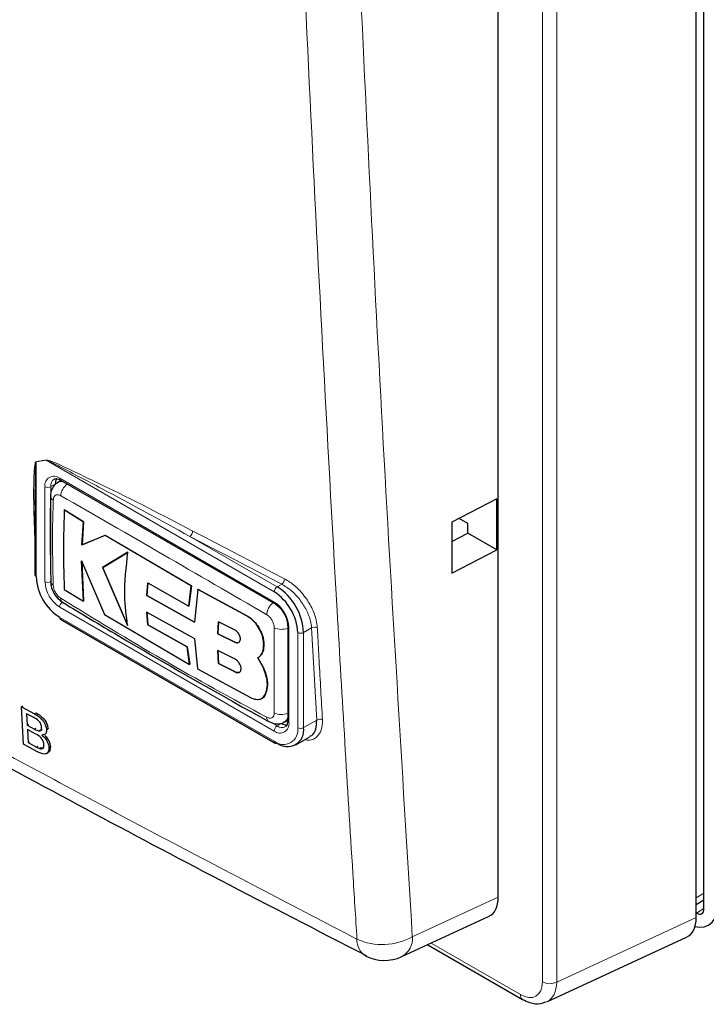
# Paper-space layout 'Blatt2' of a CAD drawing. Header units: millimetres. Extents: x 5 to 418, y 2 to 292.
# Tile 3 of 64: x 118 to 134, y 88 to 112. Entities that reach past the tile are written whole.
import ezdxf

# ---------------------------------------------------------------- set-up
doc = ezdxf.new("R2010")
doc.units = ezdxf.units.MM

psp = doc.layouts.new('Blatt2')

# ---------------------------------------------------------------- linework, layer by layer
at = {"color": 7, "linetype": 'Continuous', "lineweight": 25}
for p, q in [((134.129, 90.656), (134.129, 178.883)), ((133.943, 90.447), (133.943, 178.215)), ((129.179, 90.941), (129.179, 146.318)), ((118.659, 100.959), (118.583, 100.915)), ((118.647, 100.97), (123.808, 97.99)), ((129.142, 100.517), (128.062, 99.957)), ((129.142, 99.292), (129.142, 100.517)), ((118.031, 100.22), (118.031, 98.689)), ((118.737, 100.253), (118.74, 100.255)), ((119.196, 99.966), (118.737, 100.253)), ((118.74, 100.255), (119.199, 99.968)), ((119.162, 99.41), (119.196, 99.966)), ((119.199, 99.968), (119.165, 99.412)), ((119.196, 99.966), (119.199, 99.968)), ((128.062, 99.957), (128.062, 98.73)), ((128.447, 99.924), (128.239, 100.049)), ((128.447, 99.694), (128.447, 99.924)), ((119.721, 99.64), (119.162, 99.41)), ((119.165, 99.412), (119.724, 99.642)), ((119.721, 99.64), (119.724, 99.642)), ((121.792, 98.426), (119.721, 99.64)), ((119.724, 99.642), (121.795, 98.428)), ((128.062, 99.493), (128.447, 99.694)), ((129.142, 99.292), (128.447, 99.694)), ((119.162, 99.41), (119.165, 99.412)), ((119.662, 98.869), (120.271, 99.24)), ((128.062, 98.73), (129.142, 99.292)), ((119.152, 99.028), (119.702, 97.739)), ((119.195, 98.054), (119.152, 99.028)), ((119.155, 99.03), (119.198, 98.056)), ((120.267, 99.238), (119.659, 98.867)), ((119.659, 98.867), (119.662, 98.869)), ((119.659, 98.867), (120.261, 97.474)), ((120.265, 97.476), (119.662, 98.869)), ((118.405, 98.536), (118.405, 98.542)), ((118.736, 98.341), (119.195, 98.054)), ((120.722, 98.192), (120.746, 98.495)), ((120.75, 98.497), (120.725, 98.194)), ((120.746, 98.495), (121.733, 97.939)), ((121.733, 97.939), (121.792, 98.426)), ((121.795, 98.428), (121.736, 97.941)), ((121.792, 98.426), (121.795, 98.428)), ((121.946, 98.341), (121.869, 97.553)), ((121.946, 98.341), (121.949, 98.343)), ((123.134, 97.699), (121.946, 98.341)), ((121.949, 98.343), (123.137, 97.701)), ((119.195, 98.054), (119.198, 98.056)), ((120.722, 98.192), (120.725, 98.194)), ((121.869, 97.553), (120.722, 98.192)), ((120.725, 98.194), (121.872, 97.555)), ((121.733, 97.939), (121.736, 97.941)), ((118.647, 97.622), (123.808, 94.642)), ((119.702, 97.739), (121.75, 96.536)), ((120.72, 97.795), (121.867, 97.157)), ((120.745, 97.489), (120.72, 97.795)), ((120.724, 97.797), (120.749, 97.491)), ((120.745, 97.489), (120.749, 97.491)), ((121.691, 96.955), (120.745, 97.489)), ((120.749, 97.491), (121.695, 96.957)), ((122.447, 97.561), (122.431, 97.271)), ((122.435, 97.274), (122.45, 97.563)), ((122.849, 97.356), (122.447, 97.561)), ((124.112, 97.465), (124.112, 95.178)), ((121.867, 97.157), (121.944, 96.428)), ((122.431, 97.271), (122.435, 97.274)), ((122.431, 97.271), (122.838, 97.069)), ((122.841, 97.071), (122.435, 97.274)), ((121.691, 96.955), (121.695, 96.957)), ((121.75, 96.536), (121.691, 96.955)), ((121.695, 96.957), (121.754, 96.538)), ((122.45, 96.561), (122.433, 96.872)), ((123.534, 97.012), (123.537, 97.014)), ((122.43, 96.869), (122.446, 96.559)), ((122.836, 96.667), (122.43, 96.869)), ((123.528, 96.451), (123.393, 96.694)), ((123.395, 96.694), (123.398, 96.696)), ((123.397, 96.696), (123.531, 96.453)), ((121.75, 96.536), (121.754, 96.538)), ((121.944, 96.428), (123.22, 95.74)), ((122.446, 96.559), (122.45, 96.561)), ((122.446, 96.559), (122.849, 96.354)), ((122.852, 96.356), (122.45, 96.561)), ((123.528, 96.451), (123.531, 96.453)), ((123.487, 95.718), (123.49, 95.72)), ((123.568, 95.811), (123.571, 95.813)), ((117.704, 95.518), (117.736, 95.542)), ((117.756, 94.614), (117.704, 95.518)), ((117.704, 95.518), (118.019, 95.349)), ((117.989, 95.264), (117.828, 95.35)), ((117.828, 95.35), (117.844, 95.072)), ((117.844, 95.072), (117.877, 95.095)), ((117.844, 95.072), (118.018, 94.979)), ((118.311, 94.965), (118.344, 94.989)), ((124.032, 95.15), (124.108, 95.194)), ((118.036, 94.868), (117.85, 94.968)), ((117.85, 94.968), (117.868, 94.654)), ((118.118, 94.935), (118.152, 94.958)), ((118.265, 94.853), (118.303, 94.879)), ((124.308, 94.603), (124.644, 94.796)), ((118.072, 94.444), (117.756, 94.614)), ((117.868, 94.654), (117.901, 94.677)), ((117.868, 94.654), (118.067, 94.547)), ((118.139, 94.513), (118.173, 94.536)), ((118.367, 94.537), (118.401, 94.56)), ((118.311, 94.39), (118.349, 94.417)), ((133.943, 90.757), (134.129, 90.87)), ((133.943, 90.559), (133.952, 90.554)), ((126.862, 89.506), (128.946, 90.47)), ((127.484, 89.794), (129.763, 88.479)), ((130.347, 88.421), (133.71, 89.975))]:
    psp.add_line(p, q, dxfattribs=at)
at = {"color": 7, "linetype": 'Continuous', "lineweight": 18}
for p, q in [((130.241, 88.899), (130.241, 176.475)), ((130.585, 176.469), (130.585, 88.894)), ((118.304, 101.447), (118.06, 101.407)), ((118.06, 101.407), (118.06, 98.648)), ((123.788, 98.281), (118.304, 101.447)), ((118.626, 101.016), (123.788, 98.036)), ((118.272, 98.525), (118.272, 100.812)), ((118.52, 100.873), (118.414, 100.812)), ((118.414, 100.812), (118.414, 98.525)), ((121.758, 99.616), (123.858, 98.403)), ((123.858, 98.403), (123.968, 98.467)), ((123.788, 94.933), (118.626, 97.913)), ((118.626, 97.668), (123.788, 94.688)), ((123.134, 97.699), (123.137, 97.701)), ((124.141, 97.424), (124.141, 95.137)), ((124.688, 97.412), (124.495, 97.301)), ((124.811, 95.197), (124.688, 97.412)), ((124.353, 95.015), (124.353, 97.301)), ((124.495, 97.301), (124.495, 95.015)), ((122.838, 97.069), (122.841, 97.071)), ((122.849, 96.354), (122.852, 96.356)), ((118.019, 95.349), (118.052, 95.372)), ((118.018, 94.979), (118.051, 95.002)), ((123.736, 95.126), (123.858, 95.056)), ((123.965, 95.117), (123.858, 95.056)), ((124.495, 95.015), (124.811, 95.197)), ((118.067, 94.547), (118.101, 94.571)), ((134.129, 91.033), (133.943, 90.921)), ((127.111, 89.985), (129.179, 90.941)), ((133.952, 90.554), (134.129, 90.663)), ((130.585, 88.894), (133.943, 90.447)), ((127.566, 89.832), (129.711, 88.593))]:
    psp.add_line(p, q, dxfattribs=at)
at = {"color": 7, "linetype": 'Continuous', "lineweight": 18, "flags": 128}
for points in [[(121.826, 99.745), (122.101, 99.601), (122.377, 99.457), (122.653, 99.313), (122.929, 99.17), (123.205, 99.026), (123.481, 98.883), (123.758, 98.74), (124.035, 98.596)], [(123.968, 98.467), (123.691, 98.61), (123.415, 98.753), (123.138, 98.897), (122.862, 99.04), (122.586, 99.184), (122.31, 99.328), (122.034, 99.472), (121.758, 99.616)], [(118.626, 97.668), (118.627, 97.653), (118.631, 97.64), (118.638, 97.63), (118.647, 97.622), (118.647, 97.622)], [(123.788, 94.688), (123.789, 94.673), (123.793, 94.66), (123.8, 94.65), (123.808, 94.642), (123.808, 94.642)]]:
    psp.add_lwpolyline(points, dxfattribs=at)
at = {"color": 7, "linetype": 'Continuous', "lineweight": 25, "flags": 128}
psp.add_lwpolyline([(133.915, 90.234), (134.011, 90.215), (134.133, 90.22), (134.24, 90.26), (134.328, 90.333), (134.394, 90.436), (134.434, 90.566), (134.447, 90.717)], dxfattribs=at)
at = {"color": 7, "linetype": 'Continuous', "lineweight": 18}
for centre, radius, start, end in [((117.955, 101.363), 0.113, 22.5783, 26.1522), ((118.192, 101.399), 0.122, 23.0089, 26.3596), ((118.488, 100.847), 0.218, 50.7967, 189.2144), ((118.616, 100.831), 0.203, 127.2776, 185.4817), ((118.673, 101.01), 0.048, 172.7487, 235.9397), ((118.343, 100.948), 0.154, 242.6114, 297.3892), ((119.035, 100.564), 0.385, 125.9021, 175.5839), ((118.525, 100.598), 0.121, 185.47, 243.6198), ((121.666, 99.746), 0.159, 305.3781, 359.8194), ((118.527, 98.55), 0.123, 186.4345, 242.9322), ((123.875, 98.597), 0.16, 305.7492, 359.8461), ((119.04, 98.56), 0.768, 182.6055, 237.3944), ((118.343, 98.662), 0.154, 242.6114, 297.3892), ((119.028, 98.553), 0.615, 182.6054, 237.3946), ((123.941, 98.274), 0.154, 122.6055, 177.3932), ((118.773, 98.121), 0.122, 176.9599, 235.5644), ((118.779, 97.906), 0.154, 122.6054, 177.3946), ((124.006, 97.704), 0.399, 128.0581, 175.907), ((123.835, 98.03), 0.0476, 172.4949, 236.5855), ((123.374, 97.389), 0.768, 2.6053, 57.3945), ((123.963, 97.779), 0.4, 244.0552, 291.931), ((124.162, 97.47), 0.0503, 185.8571, 245.6088), ((124.763, 97.286), 0.147, 65.2294, 120.7699), ((124.424, 97.438), 0.154, 242.6114, 297.3892), ((123.729, 95.259), 0.121, 176.4662, 234.4799), ((123.954, 95.717), 0.385, 244.3929, 294.1901), ((124.887, 95.071), 0.147, 65.252, 120.8674), ((123.926, 95.102), 0.218, 230.7971, 9.2141), ((123.941, 94.926), 0.154, 122.6054, 177.3946), ((124.009, 94.959), 0.349, 230.7964, 9.2141), ((123.974, 95.207), 0.19, 232.5827, 297.569), ((124.162, 95.183), 0.0503, 185.7007, 245.6208), ((124.424, 95.151), 0.154, 242.6114, 297.3892), ((126.222, 89.901), 0.444, 176.4032, 238.8298), ((126.389, 91.277), 1.48, 245.6559, 299.1837), ((126.611, 89.941), 0.502, 299.9625, 4.9765), ((130.418, 89.243), 0.387, 242.7381, 295.5294), ((129.831, 88.579), 0.121, 172.9429, 235.7622)]:
    psp.add_arc(centre, radius, start, end, dxfattribs=at)
at = {"color": 7, "linetype": 'Continuous', "lineweight": 25}
for centre, radius, start, end in [((118.767, 100.883), 0.247, 150.6193, 182.4093), ((118.081, 98.694), 0.0503, 185.7014, 245.6201), ((119.288, 98.704), 1.229, 182.6054, 237.3947), ((123.113, 97.238), 1.383, 2.6055, 57.3945), ((123.125, 97.245), 1.229, 2.6056, 57.3943), ((124.107, 94.952), 0.393, 230.797, 9.2138), ((124.097, 95.326), 0.247, 237.5912, 269.4183), ((123.829, 94.688), 0.0503, 245.6927, 305.6169), ((126.442, 90.414), 1, 242.6929, 294.8105)]:
    psp.add_arc(centre, radius, start, end, dxfattribs=at)
for centre, major_axis, ratio, start_param, end_param in [((128.471, 91.352), (-0.501, 0.868), 0.575802, 3.089372, 3.925702), ((133.952, 90.758), (-0.125, 0.217), 0.577206, 2.356428, 3.92692), ((133.235, 90.858), (-0.501, 0.868), 0.575802, 3.089372, 3.925702)]:
    psp.add_ellipse(centre, major_axis=major_axis, ratio=ratio, start_param=start_param, end_param=end_param, dxfattribs=at)
at = {"color": 7, "linetype": 'Continuous', "lineweight": 18}
for centre, major_axis, ratio, start_param, end_param in [((129.71, 89.208), (-0.376, 0.651), 0.575802, 2.357645, 3.925702), ((129.886, 89.31), (-0.481, 0.878), 0.576393, 3.102378, 3.938708)]:
    psp.add_ellipse(centre, major_axis=major_axis, ratio=ratio, start_param=start_param, end_param=end_param, dxfattribs=at)
for points, knots in [([(125.779, 89.929), (125.746, 90.455), (125.58, 93.084), (124.919, 104.15), (124.149, 120.045), (123.746, 133.966), (123.591, 139.311)], [0, 0, 0, 0, 0.032288, 0.161438, 0.678067, 1, 1, 1, 1]), ([(124.925, 139.335), (125.041, 135.187), (125.274, 126.889), (125.771, 114.523), (126.367, 102.212), (126.863, 94.061), (127.111, 89.985)], [0, 0, 0, 0, 0.249937, 0.4999, 0.749937, 1, 1, 1, 1]), ([(84.888, 113.535), (85.332, 113.249), (86.662, 112.392), (88.897, 110.971), (91.602, 109.277), (94.786, 107.315), (98.005, 105.368), (101.259, 103.439), (103.604, 102.07), (106.908, 100.163), (109.769, 98.544), (112.658, 96.939), (114.582, 95.88), (117.472, 94.306), (121.352, 92.229), (124.303, 90.696), (125.779, 89.929)], [0, 0, 0, 0, 0.034565, 0.103695, 0.172831, 0.241962, 0.345657, 0.41481, 0.484001, 0.518604, 0.657011, 0.691637, 0.726262, 0.794685, 0.897334, 1, 1, 1, 1]), ([(118.031, 99.462), (118.018, 99.779), (117.999, 100.239), (117.998, 100.774), (118.004, 101.047), (118.013, 101.209), (118.022, 101.304), (118.033, 101.365), (118.041, 101.399), (118.053, 101.412), (118.056, 101.413), (118.057, 101.413)], [0, 0, 0, 0, 0.470484, 0.682968, 0.812238, 0.890336, 0.937213, 0.965179, 0.993268, 0.9984, 1, 1, 1, 1]), ([(118.06, 101.407), (118.06, 101.407), (118.058, 101.404), (118.052, 101.386), (118.048, 101.349), (118.044, 101.299), (118.042, 101.265), (118.042, 101.249)], [0, 0, 0, 0, 0.0139548, 0.0656282, 0.386136, 0.715027, 1, 1, 1, 1]), ([(118.057, 101.413), (118.097, 101.42), (118.178, 101.433), (118.259, 101.446), (118.301, 101.453)], [0, 0, 0, 0, 0.488774, 1, 1, 1, 1]), ([(118.301, 101.453), (118.325, 101.449), (118.429, 101.428), (118.884, 101.214), (120.025, 100.682), (121.098, 100.124), (121.826, 99.745)], [0, 0, 0, 0, 0.021746, 0.09466, 0.385877, 1, 1, 1, 1]), ([(121.758, 99.616), (121.048, 100.006), (120.001, 100.58), (118.877, 101.164), (118.433, 101.397), (118.328, 101.438), (118.304, 101.447)], [0, 0, 0, 0, 0.614896, 0.90624, 0.97887, 1, 1, 1, 1]), ([(118.586, 100.91), (118.594, 100.917), (118.626, 100.943), (118.674, 100.938), (118.709, 100.934)], [0, 0, 0, 0, 0.2620649, 1, 1, 1, 1]), ([(118.471, 100.49), (118.464, 100.223), (118.444, 99.541), (118.461, 98.857), (118.471, 98.44)], [0, 0, 0, 0, 0.389865, 1, 1, 1, 1]), ([(118.651, 100.594), (118.632, 100.603), (118.592, 100.621), (118.539, 100.616), (118.498, 100.587), (118.476, 100.541), (118.472, 100.504), (118.471, 100.49)], [0, 0, 0, 0, 0.213395, 0.428594, 0.644318, 0.859269, 1, 1, 1, 1]), ([(123.608, 97.732), (122.771, 98.219), (121.095, 99.192), (119.466, 100.127), (118.651, 100.594)], [0, 0, 0, 0, 0.499896, 1, 1, 1, 1]), ([(120.938, 99.647), (121.052, 99.58), (121.279, 99.444), (121.513, 99.313), (121.63, 99.248)], [0, 0, 0, 0, 0.499978, 1, 1, 1, 1]), ([(124.035, 98.596), (124.119, 98.544), (124.288, 98.44), (124.52, 98.187), (124.7, 97.899), (124.801, 97.63), (124.818, 97.479), (124.825, 97.42)], [0, 0, 0, 0, 0.2148588, 0.4297043, 0.6450146, 0.8605832, 1, 1, 1, 1]), ([(118.471, 98.44), (118.474, 98.416), (118.479, 98.367), (118.511, 98.287), (118.556, 98.214), (118.606, 98.16), (118.639, 98.137), (118.651, 98.128)], [0, 0, 0, 0, 0.2138473, 0.429201, 0.6449129, 0.8596448, 1, 1, 1, 1]), ([(124.688, 97.412), (124.681, 97.466), (124.665, 97.602), (124.572, 97.842), (124.408, 98.101), (124.198, 98.327), (124.045, 98.42), (123.968, 98.467)], [0, 0, 0, 0, 0.139387, 0.354958, 0.570297, 0.785163, 1, 1, 1, 1]), ([(118.651, 98.128), (119.466, 97.628), (121.095, 96.628), (122.77, 95.72), (123.608, 95.266)], [0, 0, 0, 0, 0.499895, 1, 1, 1, 1]), ([(123.788, 97.42), (123.786, 97.445), (123.782, 97.494), (123.751, 97.574), (123.705, 97.647), (123.655, 97.702), (123.621, 97.724), (123.608, 97.732)], [0, 0, 0, 0, 0.213846, 0.429198, 0.644915, 0.859645, 1, 1, 1, 1]), ([(123.788, 95.37), (123.788, 95.632), (123.789, 96.305), (123.789, 96.997), (123.788, 97.42)], [0, 0, 0, 0, 0.389867, 1, 1, 1, 1]), ([(124.825, 97.42), (124.828, 97.367), (124.842, 97.104), (124.883, 96.365), (124.921, 95.68), (124.948, 95.205)], [0, 0, 0, 0, 0.071295, 0.356472, 1, 1, 1, 1]), ([(123.608, 95.266), (123.628, 95.258), (123.669, 95.24), (123.723, 95.246), (123.763, 95.275), (123.785, 95.32), (123.787, 95.356), (123.788, 95.37)], [0, 0, 0, 0, 0.21339, 0.428589, 0.644315, 0.859263, 1, 1, 1, 1]), ([(124.112, 95.261), (124.104, 95.236), (124.088, 95.186), (124.049, 95.166), (124.029, 95.156)], [0, 0, 0, 0, 0.501503, 1, 1, 1, 1]), ([(124.948, 95.205), (124.945, 95.12), (124.939, 94.95), (124.822, 94.784), (124.677, 94.703), (124.56, 94.719), (124.52, 94.725)], [0, 0, 0, 0, 0.284593, 0.569209, 0.853205, 1, 1, 1, 1])]:
    psp.add_open_spline(points, degree=3, knots=knots, dxfattribs=at)
at = {"color": 7, "linetype": 'Continuous', "lineweight": 25}
for points, knots in [([(85.097, 113.135), (85.19, 113.074), (87.217, 111.742), (91.286, 109.191), (97.309, 105.49), (103.449, 101.859), (109.685, 98.289), (116.033, 94.784), (121.467, 91.864), (124.829, 90.136), (125.999, 89.535)], [0, 0, 0, 0, 0.0073156, 0.1597915, 0.3120799, 0.4641284, 0.6158325, 0.7672972, 0.9190111, 1, 1, 1, 1]), ([(118.042, 101.249), (118.041, 101.234), (118.037, 101.168), (118.034, 101.014), (118.031, 100.731), (118.03, 100.458), (118.033, 100.272), (118.034, 100.23)], [0, 0, 0, 0, 0.045133, 0.20009, 0.457234, 0.880513, 1, 1, 1, 1]), ([(118.586, 100.91), (118.557, 100.893), (118.492, 100.855), (118.434, 100.751), (118.403, 100.658), (118.408, 100.601), (118.41, 100.587)], [0, 0, 0, 0, 0.2505724, 0.5705901, 0.8935082, 1, 1, 1, 1]), ([(118.497, 100.991), (118.504, 100.996), (118.522, 101.009), (118.576, 101.005), (118.627, 100.98), (118.647, 100.97)], [0, 0, 0, 0, 0.2904462, 0.7254667, 1, 1, 1, 1]), ([(118.405, 100.588), (118.402, 100.42), (118.39, 99.73), (118.402, 99.054), (118.411, 98.542)], [0, 0, 0, 0, 0.243253, 1, 1, 1, 1]), ([(118.737, 100.253), (118.728, 99.996), (118.705, 99.346), (118.724, 98.72), (118.736, 98.341)], [0, 0, 0, 0, 0.394461, 1, 1, 1, 1]), ([(120.261, 97.474), (120.23, 97.706), (120.155, 98.249), (120.227, 98.878), (120.267, 99.238)], [0, 0, 0, 0, 0.427265, 1, 1, 1, 1]), ([(118.411, 98.536), (118.41, 98.511), (118.407, 98.43), (118.462, 98.287), (118.56, 98.126), (118.657, 98.058), (118.704, 98.025)], [0, 0, 0, 0, 0.127301, 0.412419, 0.716981, 1, 1, 1, 1]), ([(118.706, 98.023), (119.147, 97.758), (120.697, 96.828), (122.357, 95.877), (123.589, 95.2), (123.661, 95.161)], [0, 0, 0, 0, 0.272448, 0.9571658, 1, 1, 1, 1]), ([(123.808, 97.99), (123.836, 97.972), (123.895, 97.932), (123.986, 97.828), (124.062, 97.696), (124.106, 97.566), (124.11, 97.495), (124.112, 97.465)], [0, 0, 0, 0, 0.178593, 0.391156, 0.611315, 0.832975, 1, 1, 1, 1]), ([(123.534, 97.012), (123.53, 97.067), (123.523, 97.176), (123.455, 97.353), (123.354, 97.515), (123.24, 97.633), (123.164, 97.68), (123.134, 97.699)], [0, 0, 0, 0, 0.2145062, 0.429016, 0.6435814, 0.8581803, 1, 1, 1, 1]), ([(123.137, 97.701), (123.183, 97.671), (123.275, 97.611), (123.395, 97.464), (123.486, 97.296), (123.533, 97.139), (123.536, 97.05), (123.537, 97.014)], [0, 0, 0, 0, 0.214478, 0.428952, 0.643503, 0.858104, 1, 1, 1, 1]), ([(122.838, 97.069), (122.852, 97.063), (122.882, 97.052), (122.922, 97.057), (122.953, 97.079), (122.971, 97.116), (122.975, 97.164), (122.964, 97.217), (122.94, 97.27), (122.905, 97.316), (122.872, 97.343), (122.854, 97.354), (122.849, 97.356)], [0, 0, 0, 0, 0.107914, 0.215822, 0.323758, 0.431545, 0.539077, 0.646321, 0.75335, 0.860272, 0.967232, 1, 1, 1, 1]), ([(122.935, 97.067), (122.935, 97.067), (122.926, 97.058), (122.898, 97.055), (122.865, 97.06), (122.846, 97.069), (122.841, 97.071)], [0, 0, 0, 0, 0.001601, 0.431516, 0.862222, 1, 1, 1, 1]), ([(123.393, 96.694), (123.427, 96.72), (123.493, 96.774), (123.533, 96.895), (123.533, 96.982), (123.534, 97.012)], [0, 0, 0, 0, 0.392091, 0.784214, 1, 1, 1, 1]), ([(123.537, 97.014), (123.535, 96.96), (123.529, 96.85), (123.47, 96.747), (123.416, 96.709), (123.397, 96.696)], [0, 0, 0, 0, 0.391294, 0.782568, 1, 1, 1, 1]), ([(122.849, 96.354), (122.865, 96.348), (122.898, 96.334), (122.941, 96.339), (122.973, 96.361), (122.991, 96.401), (122.992, 96.453), (122.976, 96.512), (122.945, 96.57), (122.903, 96.622), (122.864, 96.653), (122.842, 96.664), (122.836, 96.667)], [0, 0, 0, 0, 0.107231, 0.214468, 0.321522, 0.428467, 0.535455, 0.642603, 0.74998, 0.857628, 0.965491, 1, 1, 1, 1]), ([(123.568, 95.811), (123.59, 95.869), (123.633, 95.985), (123.617, 96.216), (123.557, 96.375), (123.528, 96.451)], [0, 0, 0, 0, 0.3406033, 0.681212, 1, 1, 1, 1]), ([(123.531, 96.453), (123.562, 96.371), (123.624, 96.207), (123.635, 95.978), (123.592, 95.867), (123.571, 95.813)], [0, 0, 0, 0, 0.34068, 0.681372, 1, 1, 1, 1]), ([(122.955, 96.349), (122.954, 96.349), (122.945, 96.34), (122.915, 96.338), (122.879, 96.344), (122.858, 96.354), (122.852, 96.356)], [0, 0, 0, 0, 0.0125271, 0.4404899, 0.8686455, 1, 1, 1, 1]), ([(123.22, 95.74), (123.263, 95.722), (123.349, 95.685), (123.46, 95.696), (123.532, 95.745), (123.559, 95.794), (123.568, 95.811)], [0, 0, 0, 0, 0.284971, 0.569946, 0.854963, 1, 1, 1, 1]), ([(123.571, 95.813), (123.554, 95.778), (123.534, 95.738), (123.494, 95.725), (123.488, 95.724)], [0, 0, 0, 0, 0.849699, 1, 1, 1, 1]), ([(118.192, 95.018), (118.189, 95.043), (118.183, 95.082), (118.154, 95.138), (118.095, 95.211), (118.036, 95.241), (117.989, 95.264)], [0, 0, 0, 0, 0.249512, 0.375021, 0.500245, 1, 1, 1, 1]), ([(118.019, 95.349), (118.056, 95.328), (118.131, 95.285), (118.231, 95.183), (118.293, 95.065), (118.305, 94.998), (118.311, 94.965)], [0, 0, 0, 0, 0.281116, 0.5600262, 0.780112, 1, 1, 1, 1]), ([(118.053, 95.373), (118.09, 95.352), (118.165, 95.309), (118.265, 95.207), (118.327, 95.089), (118.339, 95.022), (118.345, 94.989)], [0, 0, 0, 0, 0.281114, 0.560026, 0.780111, 1, 1, 1, 1]), ([(118.018, 94.979), (118.037, 94.968), (118.071, 94.95), (118.104, 94.94), (118.118, 94.935)], [0, 0, 0, 0, 0.5604, 1, 1, 1, 1]), ([(118.118, 94.935), (118.131, 94.934), (118.158, 94.931), (118.19, 94.956), (118.192, 94.994), (118.192, 95.018)], [0, 0, 0, 0, 0.280873, 0.56107, 1, 1, 1, 1]), ([(123.662, 95.166), (123.686, 95.152), (123.75, 95.112), (123.869, 95.1), (123.975, 95.114), (124.02, 95.147), (124.03, 95.155)], [0, 0, 0, 0, 0.210983, 0.572299, 0.906714, 1, 1, 1, 1]), ([(124.112, 95.178), (124.11, 95.15), (124.105, 95.091), (124.081, 95.05), (124.064, 95.043), (124.058, 95.04)], [0, 0, 0, 0, 0.370051, 0.797053, 1, 1, 1, 1]), ([(124.638, 94.806), (124.657, 94.813), (124.73, 94.841), (124.802, 94.973), (124.808, 95.123), (124.811, 95.197)], [0, 0, 0, 0, 0.141526, 0.570733, 1, 1, 1, 1]), ([(118.248, 94.602), (118.244, 94.629), (118.238, 94.67), (118.208, 94.728), (118.148, 94.807), (118.085, 94.841), (118.036, 94.868)], [0, 0, 0, 0, 0.249801, 0.375546, 0.501154, 1, 1, 1, 1]), ([(118.152, 94.959), (118.166, 94.957), (118.186, 94.953), (118.198, 94.964), (118.201, 94.968)], [0, 0, 0, 0, 0.6925271, 1, 1, 1, 1]), ([(118.311, 94.965), (118.309, 94.943), (118.307, 94.899), (118.271, 94.846), (118.224, 94.841), (118.195, 94.838)], [0, 0, 0, 0, 0.280336, 0.5608, 1, 1, 1, 1]), ([(118.195, 94.838), (118.22, 94.816), (118.27, 94.77), (118.326, 94.686), (118.359, 94.604), (118.364, 94.559), (118.367, 94.537)], [0, 0, 0, 0, 0.280212, 0.559666, 0.779704, 1, 1, 1, 1]), ([(118.266, 94.826), (118.278, 94.814), (118.315, 94.78), (118.359, 94.709), (118.393, 94.628), (118.398, 94.583), (118.401, 94.56)], [0, 0, 0, 0, 0.161894, 0.487286, 0.743497, 1, 1, 1, 1]), ([(118.067, 94.547), (118.081, 94.54), (118.105, 94.527), (118.129, 94.517), (118.139, 94.513)], [0, 0, 0, 0, 0.560111, 1, 1, 1, 1]), ([(118.367, 94.537), (118.366, 94.508), (118.364, 94.451), (118.327, 94.393), (118.234, 94.363), (118.139, 94.411), (118.072, 94.444)], [0, 0, 0, 0, 0.187141, 0.374318, 0.560786, 1, 1, 1, 1]), ([(118.139, 94.513), (118.157, 94.508), (118.194, 94.498), (118.23, 94.518), (118.248, 94.556), (118.248, 94.587), (118.248, 94.602)], [0, 0, 0, 0, 0.280293, 0.559022, 0.779406, 1, 1, 1, 1]), ([(118.173, 94.537), (118.192, 94.531), (118.222, 94.521), (118.242, 94.535), (118.249, 94.54)], [0, 0, 0, 0, 0.618153, 1, 1, 1, 1]), ([(118.401, 94.56), (118.399, 94.533), (118.397, 94.477), (118.375, 94.428), (118.351, 94.421), (118.348, 94.42)], [0, 0, 0, 0, 0.467058, 0.934205, 1, 1, 1, 1]), ([(129.763, 88.479), (129.821, 88.451), (129.959, 88.383), (130.16, 88.353), (130.28, 88.405), (130.322, 88.423)], [0, 0, 0, 0, 0.318136, 0.763093, 1, 1, 1, 1])]:
    psp.add_open_spline(points, degree=3, knots=knots, dxfattribs=at)

doc.saveas('drawing.dxf')
